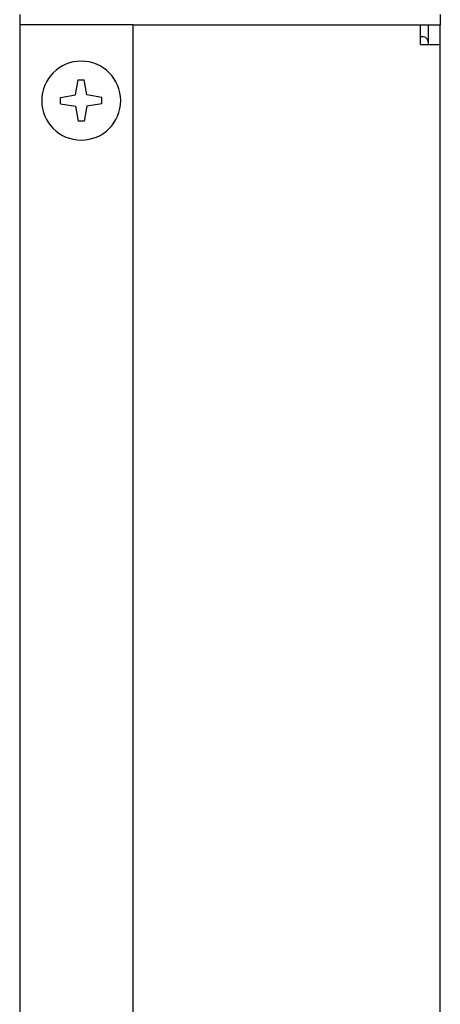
# Model space of a CAD drawing. Header units: inches. Extents: x -3.1 to 15.2, y -1.5 to 10.6.
# Tile 85 of 88: x 9.348 to 10.012, y 5.219 to 6.775. Entities that reach past the tile are written whole.
import ezdxf

# ---------------------------------------------------------------- set-up
doc = ezdxf.new("R2010")
doc.units = ezdxf.units.IN
doc.header["$MEASUREMENT"] = 0

# ---------------------------------------------------------------- blocks, each defined once
blk = doc.blocks.new('block 2390')
at = {"color": 7, "lineweight": 25, "true_color": 0xffffff}
blk.add_lwpolyline([(9.4359, 6.6565), (9.4401, 6.6802)], dxfattribs=at)
blk = doc.blocks.new('block 2391')
at = {"color": 7, "lineweight": 25, "true_color": 0xffffff}
blk.add_lwpolyline([(9.4539, 6.6385), (9.4497, 6.6148)], dxfattribs=at)
blk = doc.blocks.new('block 2395')
at = {"color": 7, "lineweight": 25, "true_color": 0xffffff}
blk.add_lwpolyline([(9.3477, 6.7675), (9.3477, 2.5675)], dxfattribs=at)
blk = doc.blocks.new('block 2396')
at = {"color": 7, "lineweight": 25, "true_color": 0xffffff}
blk.add_lwpolyline([(9.3481, 6.7835), (9.3481, 6.7675)], dxfattribs=at)
blk = doc.blocks.new('block 2410')
at = {"color": 7, "lineweight": 25, "true_color": 0xffffff}
blk.add_lwpolyline([(9.4122, 6.6427), (9.4122, 6.6523)], dxfattribs=at)
blk = doc.blocks.new('block 2426')
at = {"color": 7, "lineweight": 25, "true_color": 0xffffff}
blk.add_lwpolyline([(9.4776, 6.6427), (9.4776, 6.6523)], dxfattribs=at)
blk = doc.blocks.new('block 2429')
at = {"color": 7, "lineweight": 25, "true_color": 0xffffff}
blk.add_lwpolyline([(9.527, 2.5675), (9.527, 6.7675)], dxfattribs=at)
blk = doc.blocks.new('block 2465')
at = {"color": 7, "lineweight": 25, "true_color": 0xffffff}
blk.add_lwpolyline([(9.4359, 6.6385), (9.4401, 6.6148)], dxfattribs=at)
blk = doc.blocks.new('block 2466')
at = {"color": 7, "lineweight": 25, "true_color": 0xffffff}
blk.add_lwpolyline([(9.4539, 6.6565), (9.4497, 6.6802)], dxfattribs=at)
blk = doc.blocks.new('block 2476')
at = {"color": 7, "lineweight": 25, "true_color": 0xffffff}
blk.add_lwpolyline([(9.9809, 6.7363), (9.9809, 6.7675)], dxfattribs=at)
blk = doc.blocks.new('block 2477')
at = {"color": 7, "lineweight": 25, "true_color": 0xffffff}
blk.add_lwpolyline([(9.9929, 6.7675), (9.9929, 6.7363)], dxfattribs=at)
blk = doc.blocks.new('block 2479')
at = {"color": 7, "lineweight": 25, "true_color": 0xffffff}
blk.add_lwpolyline([(10.0121, 6.7835), (10.0121, 6.7675)], dxfattribs=at)
blk = doc.blocks.new('block 2480')
at = {"color": 7, "lineweight": 25, "true_color": 0xffffff}
blk.add_lwpolyline([(10.0121, 2.5707), (10.0121, 6.7675)], dxfattribs=at)
blk = doc.blocks.new('block 2483')
at = {"color": 7, "lineweight": 25, "true_color": 0xffffff}
blk.add_lwpolyline([(9.4776, 6.6427), (9.4539, 6.6385)], dxfattribs=at)
blk = doc.blocks.new('block 2484')
at = {"color": 7, "lineweight": 25, "true_color": 0xffffff}
blk.add_lwpolyline([(9.4122, 6.6523), (9.4359, 6.6565)], dxfattribs=at)
blk = doc.blocks.new('block 2485')
at = {"color": 7, "lineweight": 25, "true_color": 0xffffff}
blk.add_lwpolyline([(9.4497, 6.6148), (9.4401, 6.6148)], dxfattribs=at)
blk = doc.blocks.new('block 2486')
at = {"color": 7, "lineweight": 25, "true_color": 0xffffff}
blk.add_lwpolyline([(9.4401, 6.6802), (9.4497, 6.6802)], dxfattribs=at)
blk = doc.blocks.new('block 2487')
at = {"color": 7, "lineweight": 25, "true_color": 0xffffff}
blk.add_lwpolyline([(9.4122, 6.6427), (9.4359, 6.6385)], dxfattribs=at)
blk = doc.blocks.new('block 2488')
at = {"color": 7, "lineweight": 25, "true_color": 0xffffff}
blk.add_lwpolyline([(9.4776, 6.6523), (9.4539, 6.6565)], dxfattribs=at)
blk = doc.blocks.new('block 2489')
at = {"color": 7, "lineweight": 25, "true_color": 0xffffff}
blk.add_lwpolyline([(9.9809, 6.7363), (10.0121, 6.7363)], dxfattribs=at)
blk = doc.blocks.new('block 2490')
at = {"color": 7, "lineweight": 25, "true_color": 0xffffff}
blk.add_lwpolyline([(9.9849, 6.7483), (9.9809, 6.7483)], dxfattribs=at)
blk = doc.blocks.new('block 2491')
at = {"color": 7, "lineweight": 25, "true_color": 0xffffff}
blk.add_lwpolyline([(9.527, 6.7675), (9.3477, 6.7675)], dxfattribs=at)
blk = doc.blocks.new('block 2492')
at = {"color": 7, "lineweight": 25, "true_color": 0xffffff}
blk.add_lwpolyline([(9.527, 6.7675), (10.0121, 6.7675)], dxfattribs=at)
blk = doc.blocks.new('block 2804')
at = {"color": 7, "lineweight": 25, "true_color": 0xffffff}
blk.add_open_spline([(9.3825, 6.6475), (9.3825, 6.6819), (9.4104, 6.7099), (9.4449, 6.7099), (9.4794, 6.7099), (9.5073, 6.6819), (9.5073, 6.6475), (9.5073, 6.613), (9.4794, 6.5851), (9.4449, 6.5851), (9.4104, 6.5851), (9.3825, 6.613), (9.3825, 6.6475), (9.3825, 6.6475), (9.3825, 6.6475), (9.3825, 6.6475)], degree=3, knots=[0, 0, 0, 0, 1, 1, 1, 2, 2, 2, 3, 3, 3, 4, 4, 4, 5, 5, 5, 5], dxfattribs=at)
blk = doc.blocks.new('block 2826')
at = {"color": 7, "lineweight": 25, "true_color": 0xffffff}
blk.add_open_spline([(9.9929, 6.7403), (9.9929, 6.7447), (9.9893, 6.7483), (9.9849, 6.7483)], degree=3, dxfattribs=at)

msp = doc.modelspace()

# ---------------------------------------------------------------- block references
for name in ['block 2396', 'block 2479', 'block 2395', 'block 2491', 'block 2429', 'block 2492', 'block 2476', 'block 2477', 'block 2480', 'block 2490', 'block 2826', 'block 2489', 'block 2804', 'block 2390', 'block 2486', 'block 2466', 'block 2484', 'block 2410', 'block 2488', 'block 2426', 'block 2487', 'block 2465', 'block 2391', 'block 2483', 'block 2485']:
    msp.add_blockref(name, (0, 0))

doc.saveas('drawing.dxf')
